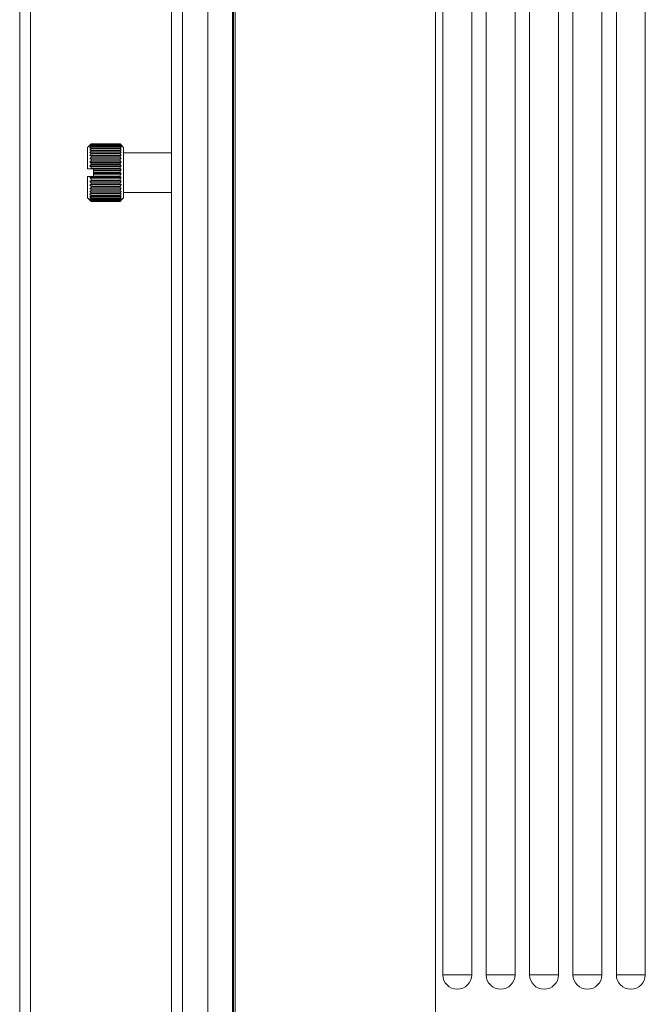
# Model space of a CAD drawing. Header units: millimetres. Extents: x 3925 to 5043, y -86 to 778.
# Tile 6 of 256: x 4233 to 4254, y 123 to 158. Entities that reach past the tile are written whole.
import ezdxf

# ---------------------------------------------------------------- set-up
doc = ezdxf.new("R2010")
doc.units = ezdxf.units.MM
doc.header["$LTSCALE"] = 46.255
for name, color, linetype in [('H30-BOTTOM-CDXF_CONTINUOUS_LINE', 7, 'CONTINUOUS'), ('H30-RIGHT-CODXF_CONTINUOUS_LINE', 7, 'CONTINUOUS'), ('H30K-FOG-FILDXF_CONTINUOUS_LINE', 7, 'CONTINUOUS'), ('H30K-SPONGE-DXF_CONTINUOUS_LINE', 7, 'CONTINUOUS'), ('SW3DPS-52-39DXF_CONTINUOUS_LINE', 7, 'CONTINUOUS')]:
    doc.layers.add(name, color=color, linetype=linetype)

msp = doc.modelspace()

# ---------------------------------------------------------------- linework, layer by layer
at = {"layer": 'H30-BOTTOM-CDXF_CONTINUOUS_LINE', "color": 7, "linetype": 'Continuous', "lineweight": 0}
for p, q in [((4239.9548, 118.2411), (4239.9548, 192.2411)), ((4240.0093, 192.2411), (4240.0093, 118.2411)), ((4246.9396, 192.2411), (4246.9396, 122.3795)), ((4247.1896, 185.9911), (4247.1896, 124.4911)), ((4248.1896, 185.9911), (4248.1896, 124.4911)), ((4248.6896, 185.9911), (4248.6896, 124.4911)), ((4249.6896, 185.9911), (4249.6896, 124.4911)), ((4250.1896, 185.9911), (4250.1896, 124.4911)), ((4251.1896, 185.9911), (4251.1896, 124.4911)), ((4251.6896, 185.9911), (4251.6896, 124.4911)), ((4252.6896, 185.9911), (4252.6896, 124.4911)), ((4253.1896, 185.9911), (4253.1896, 124.4911)), ((4254.1896, 185.9911), (4254.1896, 124.4911)), ((4247.1896, 124.4911), (4248.1896, 124.4911)), ((4248.6896, 124.4911), (4249.6896, 124.4911)), ((4250.1896, 124.4911), (4251.1896, 124.4911)), ((4251.6896, 124.4911), (4252.6896, 124.4911)), ((4253.1896, 124.4911), (4254.1896, 124.4911))]:
    msp.add_line(p, q, dxfattribs=at)
for centre in [(4247.6896, 124.4911), (4249.1896, 124.4911), (4250.6896, 124.4911), (4252.1896, 124.4911), (4253.6896, 124.4911)]:
    msp.add_arc(centre, 0.5, 180, 0, dxfattribs=at)
at = {"layer": 'H30-RIGHT-CODXF_CONTINUOUS_LINE', "color": 7, "linetype": 'Continuous', "lineweight": 0}
for p, q in [((4239.0677, 192.2411), (4239.0677, 118.2411)), ((4239.9146, 118.2411), (4239.9146, 192.2411))]:
    msp.add_line(p, q, dxfattribs=at)
at = {"layer": 'H30K-FOG-FILDXF_CONTINUOUS_LINE', "color": 7, "linetype": 'Continuous', "lineweight": 0}
for p, q in [((4237.8146, 113.9911), (4237.8146, 194.1161)), ((4232.9396, 113.6161), (4232.9396, 193.7411)), ((4232.5646, 193.3661), (4232.5646, 113.9911)), ((4238.1896, 193.3661), (4238.1896, 113.9911))]:
    msp.add_line(p, q, dxfattribs=at)
at = {"layer": 'H30K-SPONGE-DXF_CONTINUOUS_LINE', "color": 7, "linetype": 'Continuous', "lineweight": 0}
for p, q in [((4238.1896, 114.5958), (4238.1896, 192.7615)), ((4238.1896, 114.5517), (4238.1896, 192.694))]:
    msp.add_line(p, q, dxfattribs=at)
at = {"layer": 'SW3DPS-52-39DXF_CONTINUOUS_LINE', "color": 7, "linetype": 'Continuous', "lineweight": 0}
for p, q in [((4234.9076, 153.1161), (4235.0294, 153.238)), ((4234.9076, 152.3681), (4234.9076, 153.1161)), ((4234.9884, 153.0144), (4235.0326, 153.024)), ((4236.0326, 153.2408), (4235.0326, 153.2408)), ((4235.0326, 153.2348), (4235.0326, 153.2274)), ((4236.0326, 153.2348), (4235.0326, 153.2348)), ((4236.0326, 153.2274), (4235.0326, 153.2274)), ((4235.0326, 153.2094), (4235.0326, 153.1948)), ((4236.0326, 153.2094), (4235.0326, 153.2094)), ((4236.0326, 153.1948), (4235.0326, 153.1948)), ((4235.0326, 153.1652), (4235.0326, 153.1436)), ((4236.0326, 153.1652), (4235.0326, 153.1652)), ((4236.0326, 153.1436), (4235.0326, 153.1436)), ((4235.0326, 153.103), (4235.0326, 153.0748)), ((4236.0326, 153.103), (4235.0326, 153.103)), ((4236.0326, 153.0748), (4235.0326, 153.0748)), ((4235.0326, 153.024), (4235.0326, 152.9899)), ((4236.0326, 153.024), (4235.0326, 153.024)), ((4236.0326, 152.9899), (4235.0326, 152.9899)), ((4236.0551, 153.2174), (4236.0326, 153.2408)), ((4236.0326, 153.2348), (4236.0326, 153.2274)), ((4236.0326, 153.2348), (4236.0551, 153.2145)), ((4236.0326, 153.2094), (4236.0326, 153.1948)), ((4236.0326, 153.2094), (4236.0551, 153.1925)), ((4236.0326, 153.1652), (4236.0326, 153.1436)), ((4236.0326, 153.103), (4236.0326, 153.0748)), ((4236.0326, 153.024), (4236.0326, 152.9899)), ((4236.0326, 153.024), (4236.0768, 153.0144)), ((4236.1576, 153.1161), (4236.0358, 153.238)), ((4236.0768, 153.1946), (4236.0551, 153.2174)), ((4236.0551, 153.2145), (4236.0768, 153.1946)), ((4236.0551, 153.1925), (4236.0768, 153.1761)), ((4236.1576, 153.1161), (4236.1576, 151.3662)), ((4234.9884, 152.9287), (4235.0326, 152.9298)), ((4234.9884, 152.8296), (4235.0326, 152.8221)), ((4234.9884, 152.8296), (4236.0768, 152.8296)), ((4234.9884, 152.719), (4235.0326, 152.7032)), ((4234.9884, 152.719), (4236.0768, 152.719)), ((4235.0326, 152.9298), (4235.0326, 152.8903)), ((4236.0326, 152.9298), (4235.0326, 152.9298)), ((4236.0326, 152.8903), (4235.0326, 152.8903)), ((4235.0326, 152.8221), (4235.0326, 152.7781)), ((4236.0326, 152.8221), (4235.0326, 152.8221)), ((4236.0326, 152.7781), (4235.0326, 152.7781)), ((4235.0326, 152.7032), (4235.0326, 152.6555)), ((4236.0326, 152.7032), (4235.0326, 152.7032)), ((4236.0326, 152.6555), (4235.0326, 152.6555)), ((4236.0326, 152.9298), (4236.0326, 152.8903)), ((4236.0326, 152.9298), (4236.0768, 152.9287)), ((4236.0326, 152.8221), (4236.0768, 152.8296)), ((4236.0326, 152.8221), (4236.0326, 152.7781)), ((4236.0326, 152.7032), (4236.0768, 152.719)), ((4236.0326, 152.7032), (4236.0326, 152.6555)), ((4237.8146, 152.9286), (4236.1576, 152.9286)), ((4235.1139, 152.3681), (4234.9076, 152.3681)), ((4234.9884, 152.5992), (4236.0768, 152.5992)), ((4234.9884, 152.4724), (4236.0768, 152.4724)), ((4235.0326, 152.3886), (4235.0133, 152.3681)), ((4235.0326, 152.5753), (4235.0326, 152.5248)), ((4236.0326, 152.5753), (4235.0326, 152.5753)), ((4236.0326, 152.5248), (4235.0326, 152.5248)), ((4235.0326, 152.4409), (4235.0326, 152.3886)), ((4236.0326, 152.4409), (4235.0326, 152.4409)), ((4236.0326, 152.3886), (4235.0326, 152.3886)), ((4235.1139, 152.1141), (4235.1139, 152.3681)), ((4235.1139, 152.3411), (4236.0768, 152.3411)), ((4236.0326, 152.3026), (4235.1139, 152.3026)), ((4236.0326, 152.5753), (4236.0326, 152.5248)), ((4236.0326, 152.4409), (4236.0326, 152.3886)), ((4236.0326, 152.3026), (4236.0326, 152.2495)), ((4234.9076, 151.3661), (4234.9076, 152.1141)), ((4234.9076, 152.1141), (4235.1139, 152.1141)), ((4234.9884, 152.0752), (4236.0768, 152.0752)), ((4234.9884, 151.9458), (4236.0768, 151.9458)), ((4235.0326, 152.1141), (4235.0326, 152.1103)), ((4236.0326, 152.1103), (4235.0326, 152.1103)), ((4235.0326, 152.0251), (4235.0326, 151.9736)), ((4236.0326, 152.0251), (4235.0326, 152.0251)), ((4236.0326, 151.9736), (4235.0326, 151.9736)), ((4236.0326, 152.2495), (4235.1139, 152.2495)), ((4235.1139, 152.2078), (4236.0768, 152.2078)), ((4236.0326, 152.163), (4235.1139, 152.163)), ((4236.0416, 152.2411), (4236.0326, 152.2495)), ((4236.0326, 152.163), (4236.0326, 152.1103)), ((4236.0326, 152.0251), (4236.0326, 151.9736)), ((4234.9884, 151.8221), (4236.0768, 151.8221)), ((4235.0326, 151.7183), (4234.9884, 151.7067)), ((4234.9884, 151.7067), (4236.0768, 151.7067)), ((4235.0326, 151.6048), (4234.9884, 151.6016)), ((4234.9884, 151.6016), (4236.0768, 151.6016)), ((4235.0326, 151.8913), (4235.0326, 151.8421)), ((4236.0326, 151.8913), (4235.0326, 151.8913)), ((4236.0326, 151.8421), (4235.0326, 151.8421)), ((4235.0326, 151.7643), (4235.0326, 151.7183)), ((4236.0326, 151.7643), (4235.0326, 151.7643)), ((4236.0326, 151.7183), (4235.0326, 151.7183)), ((4235.0326, 151.6466), (4235.0326, 151.6048)), ((4236.0326, 151.6466), (4235.0326, 151.6466)), ((4236.0326, 151.6048), (4235.0326, 151.6048)), ((4236.0326, 151.8913), (4236.0326, 151.8421)), ((4236.0326, 151.7643), (4236.0326, 151.7183)), ((4236.0768, 151.7067), (4236.0326, 151.7183)), ((4236.0326, 151.6466), (4236.0326, 151.6048)), ((4236.0768, 151.6016), (4236.0326, 151.6048)), ((4234.9076, 151.3661), (4234.9884, 151.2853)), ((4235.0326, 151.5036), (4234.9884, 151.509)), ((4235.0326, 151.4168), (4234.9884, 151.4306)), ((4235.01, 151.3077), (4234.9884, 151.3224)), ((4235.01, 151.2764), (4234.9884, 151.2946)), ((4234.9884, 151.2853), (4235.01, 151.264)), ((4235.0326, 151.2927), (4235.01, 151.3077)), ((4235.0326, 151.2578), (4235.01, 151.2764)), ((4235.0326, 151.2421), (4235.01, 151.264)), ((4235.0326, 151.5405), (4235.0326, 151.5036)), ((4236.0326, 151.5405), (4235.0326, 151.5405)), ((4236.0326, 151.5036), (4235.0326, 151.5036)), ((4235.0326, 151.448), (4235.0326, 151.4168)), ((4236.0326, 151.448), (4235.0326, 151.448)), ((4236.0326, 151.4168), (4235.0326, 151.4168)), ((4235.0326, 151.371), (4235.0326, 151.3461)), ((4236.0326, 151.371), (4235.0326, 151.371)), ((4236.0326, 151.3461), (4235.0326, 151.3461)), ((4235.0326, 151.3109), (4235.0326, 151.2927)), ((4236.0326, 151.3109), (4235.0326, 151.3109)), ((4236.0326, 151.2927), (4235.0326, 151.2927)), ((4235.0326, 151.2689), (4235.0326, 151.2578)), ((4236.0326, 151.2689), (4235.0326, 151.2689)), ((4236.0326, 151.2578), (4235.0326, 151.2578)), ((4235.0326, 151.2458), (4235.0326, 151.2421)), ((4236.0326, 151.2458), (4235.0326, 151.2458)), ((4236.0326, 151.5405), (4236.0326, 151.5036)), ((4236.0768, 151.509), (4236.0326, 151.5036)), ((4236.0326, 151.448), (4236.0326, 151.4168)), ((4236.0768, 151.4306), (4236.0326, 151.4168)), ((4236.0326, 151.371), (4236.0326, 151.3461)), ((4236.0326, 151.3109), (4236.0326, 151.2927)), ((4236.0551, 151.3077), (4236.0326, 151.2927)), ((4236.0551, 151.2764), (4236.0326, 151.2578)), ((4236.0326, 151.2689), (4236.0326, 151.2578)), ((4236.0551, 151.264), (4236.0326, 151.2421)), ((4236.0326, 151.2458), (4236.0326, 151.2421)), ((4236.0768, 151.3224), (4236.0551, 151.3077)), ((4236.0768, 151.2946), (4236.0551, 151.2764)), ((4236.0768, 151.2853), (4236.0551, 151.264)), ((4236.1576, 151.3661), (4236.0768, 151.2853)), ((4237.8146, 151.5536), (4236.1576, 151.5536)), ((4236.0326, 151.2421), (4235.0326, 151.2421))]:
    msp.add_line(p, q, dxfattribs=at)
for points in [[(4235.0326, 153.2408), (4235.01, 153.2175), (4234.9884, 153.1946)], [(4234.9884, 153.1946), (4235.01, 153.2145), (4235.0326, 153.2348)], [(4235.0326, 153.2274), (4235.01, 153.2014), (4234.9884, 153.1761)], [(4234.9884, 153.1761), (4235.01, 153.1925), (4235.0326, 153.2094)], [(4235.0326, 153.1948), (4235.01, 153.1667), (4234.9884, 153.1393)], [(4234.9884, 153.1393), (4235.01, 153.1521), (4235.0326, 153.1652)], [(4235.0326, 153.1436), (4235.01, 153.114), (4234.9884, 153.0851)], [(4234.9884, 153.0851), (4235.01, 153.0939), (4235.0326, 153.103)], [(4235.0326, 153.0748), (4235.01, 153.0443), (4234.9884, 153.0144)], [(4235.0326, 152.9899), (4235.01, 152.9589), (4234.9884, 152.9287)], [(4236.0768, 153.1761), (4236.0551, 153.2014), (4236.0326, 153.2274)], [(4236.0768, 153.1393), (4236.0551, 153.1667), (4236.0326, 153.1948)], [(4236.0326, 153.1652), (4236.0551, 153.1521), (4236.0768, 153.1393)], [(4236.0768, 153.0851), (4236.0551, 153.114), (4236.0326, 153.1436)], [(4236.0326, 153.103), (4236.0551, 153.0939), (4236.0768, 153.0851)], [(4236.0768, 153.0144), (4236.0551, 153.0443), (4236.0326, 153.0748)], [(4236.0768, 152.9287), (4236.0551, 152.9589), (4236.0326, 152.9899)], [(4235.0326, 152.8903), (4235.01, 152.8596), (4234.9884, 152.8296)], [(4235.0326, 152.7781), (4235.01, 152.7483), (4234.9884, 152.719)], [(4235.0326, 152.6555), (4235.01, 152.627), (4234.9884, 152.5992)], [(4236.0768, 152.8296), (4236.0551, 152.8596), (4236.0326, 152.8903)], [(4236.0768, 152.719), (4236.0551, 152.7483), (4236.0326, 152.7781)], [(4236.0768, 152.5992), (4236.0551, 152.627), (4236.0326, 152.6555)], [(4234.9884, 152.5992), (4235.01, 152.5874), (4235.0326, 152.5753)], [(4235.0326, 152.5248), (4235.01, 152.4983), (4234.9884, 152.4724)], [(4234.9884, 152.4724), (4235.01, 152.4568), (4235.0326, 152.4409)], [(4236.0326, 152.5753), (4236.0551, 152.5874), (4236.0768, 152.5992)], [(4236.0768, 152.4724), (4236.0551, 152.4983), (4236.0326, 152.5248)], [(4236.0326, 152.4409), (4236.0551, 152.4568), (4236.0768, 152.4724)], [(4236.0768, 152.3411), (4236.0551, 152.3646), (4236.0326, 152.3886)], [(4236.0326, 152.3026), (4236.0551, 152.322), (4236.0768, 152.3411)], [(4235.0326, 152.1103), (4235.01, 152.0925), (4234.9884, 152.0752)], [(4234.9884, 152.0752), (4235.01, 152.0504), (4235.0326, 152.0251)], [(4235.0326, 151.9736), (4235.01, 151.9595), (4234.9884, 151.9458)], [(4234.9884, 151.9458), (4235.01, 151.9188), (4235.0326, 151.8913)], [(4236.0326, 152.163), (4236.0551, 152.1857), (4236.0768, 152.2078)], [(4236.0768, 152.0752), (4236.0551, 152.0925), (4236.0326, 152.1103)], [(4236.0326, 152.0251), (4236.0551, 152.0504), (4236.0768, 152.0752)], [(4236.0768, 151.9458), (4236.0551, 151.9595), (4236.0326, 151.9736)], [(4236.0326, 151.8913), (4236.0551, 151.9188), (4236.0768, 151.9458)], [(4236.0768, 152.2078), (4236.0595, 152.2243), (4236.0416, 152.2411)], [(4235.0326, 151.8421), (4235.01, 151.832), (4234.9884, 151.8221)], [(4234.9884, 151.8221), (4235.01, 151.7936), (4235.0326, 151.7643)], [(4234.9884, 151.7067), (4235.01, 151.677), (4235.0326, 151.6466)], [(4234.9884, 151.6016), (4235.01, 151.5714), (4235.0326, 151.5405)], [(4236.0768, 151.8221), (4236.0551, 151.832), (4236.0326, 151.8421)], [(4236.0326, 151.7643), (4236.0551, 151.7936), (4236.0768, 151.8221)], [(4236.0326, 151.6466), (4236.0551, 151.677), (4236.0768, 151.7067)], [(4236.0326, 151.5405), (4236.0551, 151.5714), (4236.0768, 151.6016)], [(4234.9884, 151.509), (4235.01, 151.4788), (4235.0326, 151.448)], [(4234.9884, 151.4306), (4235.01, 151.4011), (4235.0326, 151.371)], [(4234.9884, 151.368), (4235.01, 151.3397), (4235.0326, 151.3109)], [(4235.0326, 151.3461), (4235.01, 151.3571), (4234.9884, 151.368)], [(4234.9884, 151.3224), (4235.01, 151.2959), (4235.0326, 151.2689)], [(4234.9884, 151.2946), (4235.01, 151.2705), (4235.0326, 151.2458)], [(4236.0326, 151.448), (4236.0551, 151.4788), (4236.0768, 151.509)], [(4236.0326, 151.371), (4236.0551, 151.4011), (4236.0768, 151.4306)], [(4236.0326, 151.3109), (4236.0551, 151.3397), (4236.0768, 151.368)], [(4236.0768, 151.368), (4236.0551, 151.3571), (4236.0326, 151.3461)], [(4236.0326, 151.2689), (4236.0551, 151.2959), (4236.0768, 151.3224)], [(4236.0326, 151.2458), (4236.0551, 151.2705), (4236.0768, 151.2946)]]:
    msp.add_lwpolyline(points, dxfattribs=at)

doc.saveas('drawing.dxf')
